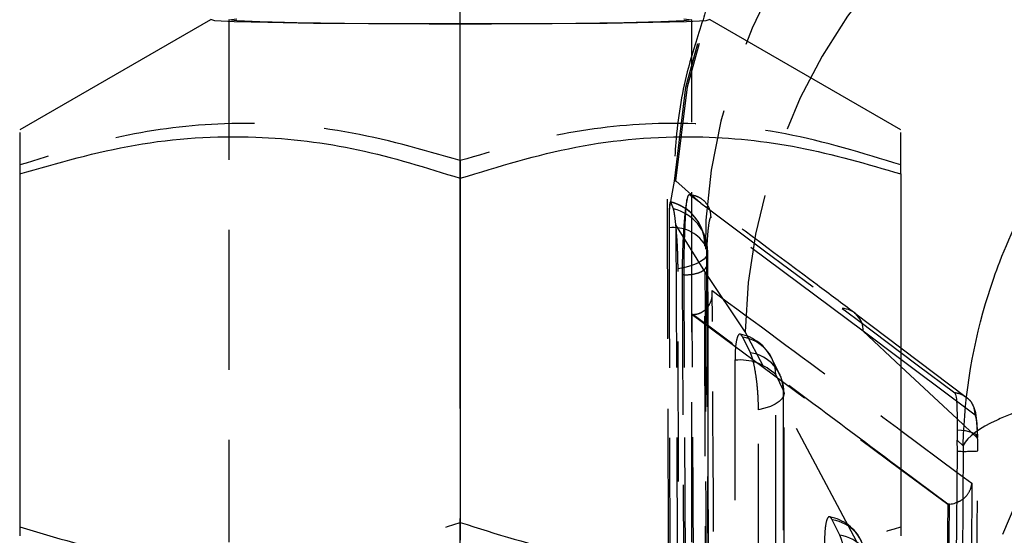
# Model space of a CAD drawing. Extents: x 39 to 407, y 33 to 280.
# Tile 32 of 48: x 216.07 to 225.01, y 258.34 to 263.02. Entities that reach past the tile are written whole.
import ezdxf

# ---------------------------------------------------------------- set-up
doc = ezdxf.new("R2010")
doc.units = 0
doc.linetypes.add('CENTERX2', pattern=[20.32, 12.7, -2.54, 2.54, -2.54])
doc.linetypes.add('HIDDEN', pattern=[1.905, 1.27, -0.635])
doc.layers.get('0').update_dxf_attribs({"linetype": 'CONTINUOUS'})
doc.styles.add('SLDTEXTSTYLE0', font='TXT', dxfattribs={"width": 0.75})
doc.dimstyles.new('SLDDIMSTYLE4', dxfattribs={"dimtxt": 3.5, "dimasz": 3.302, "dimexe": 0, "dimexo": 0.0625, "dimgap": 0.875, "dimtad": 1, "dimdec": 3, "dimrnd": 1e-09, "dimzin": 12, "dimtxsty": 'SLDTEXTSTYLE0', "dimsah": 1, "dimcen": 0.09, "dimazin": 3, "dimtfac": 1, "dimtdec": 3, "dimtofl": 0, "dimtmove": 0, "dimatfit": 3, "dimtolj": 1, "dimtzin": 12})

# ---------------------------------------------------------------- blocks, each defined once
blk = doc.blocks.new('_D_14')
at = {"color": 179, "linetype": 'CONTINUOUS'}
for p, q in [((220.0736, 259.4947), (220.0736, 272.0139)), ((245.0736, 259.4947), (245.0736, 272.0139)), ((245.0736, 271.0139), (220.0736, 271.0139))]:
    blk.add_line(p, q, dxfattribs=at)
for points in [[(220.0736, 271.0139), (223.3756, 270.5059), (223.3756, 271.5219)], [(245.0736, 271.0139), (241.7716, 271.5219), (241.7716, 270.5059)]]:
    blk.add_solid(points, dxfattribs=at)
at = {"color": 179, "linetype": 'CONTINUOUS', "insert": (227.6544, 275.5256, 32.1543), "char_height": 3.5, "attachment_point": 1, "style": 'SLDTEXTSTYLE0'}
blk.add_mtext('25', dxfattribs=at)

msp = doc.modelspace()

# ---------------------------------------------------------------- linework, layer by layer
at = {"color": 7, "linetype": 'CONTINUOUS'}
for p, q in [((217.8067, 263.0213), (216.0736, 262.0213)), ((224.0736, 262.0213), (222.3405, 263.0213)), ((216.0736, 261.6228), (216.0736, 258.3378)), ((224.0736, 261.6228), (224.0736, 258.3378)), ((220.0736, 261.5825), (220.0736, 258.2975)), ((224.5843, 259.2955), (224.5851, 259.2066)), ((224.5851, 259.2066), (224.6381, 259.1562)), ((224.5853, 259.1056), (224.5851, 259.2066)), ((224.578, 258.0216), (224.5853, 259.1056)), ((224.0736, 258.9397), (224.4978, 258.6248)), ((224.4978, 258.6248), (224.4927, 258.0216)), ((224.4993, 258.6248), (224.4978, 258.6248)), ((224.5135, 258.6253), (224.4993, 258.6248))]:
    msp.add_line(p, q, dxfattribs=at)
at = {"color": 7, "linetype": 'HIDDEN'}
for p, q in [((217.9736, 263.0201), (217.9736, 258.2808)), ((222.1736, 258.2808), (222.1736, 263.0201)), ((220.0736, 261.7437), (220.0736, 261.5825)), ((221.971, 261.3067), (222.0182, 261.5555)), ((222.0182, 261.5555), (222.0307, 261.5609)), ((222.0307, 261.5609), (222.258, 261.3557)), ((222.046, 257.9603), (222.0307, 261.5609)), ((221.9513, 261.3943), (221.9621, 257.9597)), ((222.008, 261.304), (221.9834, 261.3652)), ((222.258, 261.3557), (222.1527, 261.434)), ((223.7312, 260.1956), (222.347, 261.2252)), ((222.2945, 260.7371), (222.0302, 261.1594)), ((222.2929, 260.9851), (222.318, 260.9274)), ((222.659, 260.1882), (222.2945, 260.7371)), ((222.0877, 260.7053), (222.1018, 257.9609)), ((222.1049, 260.7053), (222.0877, 260.7053)), ((222.1194, 257.9611), (222.1049, 260.7053)), ((222.1845, 260.3469), (222.1781, 260.3468)), ((222.1781, 260.3468), (224.0736, 258.9397)), ((222.1918, 257.9622), (222.1781, 260.3468)), ((224.6649, 259.5938), (223.6492, 260.3613)), ((224.6165, 256.5109), (222.659, 260.1882)), ((224.0736, 259.8753), (223.7312, 260.1956)), ((224.0736, 259.9385), (223.7312, 260.1956)), ((222.7064, 259.9999), (222.6379, 260.1396)), ((222.9368, 259.7991), (223.0053, 259.6594)), ((224.7484, 259.4318), (224.5774, 259.5602)), ((224.7697, 259.224), (224.5831, 259.3986)), ((224.584, 258.9137), (224.7173, 258.8145)), ((223.5189, 258.3429), (223.4504, 258.4826))]:
    msp.add_line(p, q, dxfattribs=at)
at = {"color": 8, "linetype": 'CONTINUOUS'}
for p, q in [((224.5774, 259.5602), (224.0736, 259.9385)), ((224.5831, 259.3986), (224.0736, 259.8753)), ((224.0736, 259.2936), (224.584, 258.9137)), ((224.6381, 259.1562), (224.6318, 258.0216)), ((224.4993, 258.6248), (224.0736, 258.9427))]:
    msp.add_line(p, q, dxfattribs=at)
at = {"color": 179, "linetype": 'CENTERX2'}
msp.add_line((220.0736, 139.5123), (220.0736, 258.4947), dxfattribs=at)
at = {"color": 7, "linetype": 'CONTINUOUS', "flags": 128}
for points in [[(222.3371, 263.0226), (222.3014, 263.0127), (222.1257, 263.0033), (221.8211, 262.9949), (221.4067, 262.9881), (220.9085, 262.9833), (220.3579, 262.9809), (219.7894, 262.9809), (219.2387, 262.9833), (218.7405, 262.9881), (218.3261, 262.9949), (218.0215, 263.0033), (217.8458, 263.0127), (217.8101, 263.0226)], [(222.1021, 263.0296), (222.1736, 263.0201), (222.1021, 263.0107), (221.8923, 263.0018), (221.5585, 262.9942), (221.1236, 262.9884), (220.6171, 262.9847), (220.0736, 262.9835), (219.5301, 262.9847), (219.0236, 262.9884), (218.5887, 262.9942), (218.255, 263.0018), (218.0452, 263.0107), (217.9736, 263.0201), (218.0452, 263.0296)], [(224.0736, 260.0018), (224.2218, 259.8911), (224.5637, 259.6348)]]:
    msp.add_lwpolyline(points, dxfattribs=at)
at = {"color": 7, "linetype": 'HIDDEN', "flags": 128}
for points in [[(222.0182, 261.5555), (222.1205, 262.4107), (222.2896, 263.0286)], [(222.0307, 261.5609), (222.1352, 262.414), (222.3044, 263.0273)], [(222.258, 261.3557), (222.3132, 261.3147), (222.836, 260.9255), (223.5385, 260.4017)], [(221.9685, 261.1335), (221.9702, 260.3944), (221.9774, 257.4172), (221.9921, 251.5916)], [(222.318, 260.9274), (222.3179, 260.9009), (222.307, 260.8748), (222.2856, 260.8497), (222.2543, 260.8263), (222.2139, 260.8052), (222.1655, 260.7871), (222.1104, 260.7723), (222.05, 260.7613)], [(222.3135, 251.4422), (222.3118, 252.1866), (222.3052, 255.1642), (222.2929, 260.9851)], [(222.318, 260.9274), (222.3193, 260.1831), (222.3247, 257.2055), (222.3358, 251.3779)], [(222.0644, 251.2126), (222.0633, 251.9453), (222.0586, 254.9226), (222.05, 260.7613)], [(223.5385, 260.4017), (223.5686, 260.3793), (223.6993, 260.2817), (224.0736, 260.0018)], [(222.5669, 259.9312), (222.5669, 259.1869), (222.5667, 256.21), (222.5663, 250.6751)], [(222.9708, 259.8083), (222.9228, 259.9061), (222.9023, 259.948)], [(222.9362, 250.5431), (222.9362, 251.2873), (222.9364, 254.2642), (222.9368, 259.7991)], [(223.0053, 259.6594), (223.0122, 259.6329), (223.0081, 259.6063), (222.9932, 259.5804), (222.9679, 259.5557), (222.9329, 259.5331), (222.8891, 259.513), (222.8377, 259.4961), (222.78, 259.4828)], [(223.0053, 259.6594), (223.0053, 258.9152), (223.0051, 255.9383), (223.0047, 250.461)], [(223.0117, 250.4311), (223.0121, 256.87), (223.0123, 259.6295)], [(224.7703, 259.2298), (224.7703, 259.2311), (224.7645, 259.3541), (224.7524, 259.453), (224.7355, 259.5084), (224.7101, 259.5528), (224.6735, 259.5909), (224.6724, 259.5918), (224.6719, 259.5921), (224.6717, 259.5923), (224.6716, 259.5924), (224.6716, 259.5924), (224.6716, 259.5924), (224.6716, 259.5924), (224.6716, 259.5924), (224.671, 259.5929)], [(222.7795, 250.2844), (222.7796, 251.0286), (222.7797, 254.0055), (222.78, 259.4828)], [(224.7697, 259.224), (224.7689, 259.2377), (224.7604, 259.251), (224.7445, 259.2632), (224.7219, 259.274), (224.6934, 259.2829), (224.6601, 259.2896), (224.6233, 259.2938), (224.5843, 259.2955)]]:
    msp.add_lwpolyline(points, dxfattribs=at)
at = {"color": 8, "linetype": 'CONTINUOUS', "flags": 128}
msp.add_lwpolyline([(224.5089, 258.0216), (224.5135, 258.6248), (224.5135, 258.6253), (224.5135, 258.6253)], dxfattribs=at)
at = {"color": 7, "linetype": 'HIDDEN'}
for centre, radius, start, end in [((227.4959, 260.877), 5.2032, 102.37797, 181.54049), ((227.8822, 260.0769), 5.2244, 102.33718, 178.77952), ((229.8394, 256.4007), 5.2241, 102.3333, 178.79154), ((221.8877, 260.9743), 0.406, 21.62162, 76.67618), ((221.8951, 260.9773), 0.3978, 1.12417, 77.18722), ((221.9236, 260.9186), 0.3945, 1.28117, 77.65543), ((222.0075, 260.7902), 0.3456, 34.3378, 96.48423), ((221.9133, 260.9139), 0.406, 0.09844, 24.1498), ((223.5299, 260.2006), 0.2014, 358.58769, 87.54902), ((222.5378, 259.7692), 0.406, 26.12389, 79.20926), ((222.5884, 259.7947), 0.3484, 0.72026, 81.84357), ((222.6153, 259.4826), 0.4511, 44.54446, 96.15281), ((222.6569, 259.655), 0.3484, 0.72033, 81.84399), ((222.6063, 259.6295), 0.406, 359.99649, 26.12372), ((224.6488, 261.2747), 2.17, 268.32367, 273.22155), ((223.3504, 258.1122), 0.406, 26.12136, 79.21243), ((223.401, 258.1377), 0.3484, 0.72453, 81.84736), ((223.4695, 257.998), 0.3484, 0.72519, 81.84757)]:
    msp.add_arc(centre, radius, start, end, dxfattribs=at)
at = {"color": 7, "linetype": 'CONTINUOUS'}
for points, knots in [([(226.1646, 266.3993), (225.9409, 266.3507), (225.473, 266.2489), (224.7981, 265.9632), (224.1339, 265.5687), (223.5325, 265.0684), (223.017, 264.4855), (222.6202, 263.8592), (222.3766, 263.3677), (222.2939, 263.0813), (222.2768, 263.0218)], [0, 0, 0, 0, 0.1269424, 0.2653871, 0.4045423, 0.5546025, 0.6977285, 0.834512, 0.9655999, 1, 1, 1, 1]), ([(224.6381, 259.1562), (224.6382, 259.161), (224.6502, 259.6232), (224.7464, 260.1927), (225.0272, 260.9968), (225.326, 261.6102), (225.8245, 262.3107), (226.43, 262.9103), (227.2989, 263.5512), (228.0558, 263.8096), (228.5436, 263.9762)], [0, 0, 0, 0, 0.002186, 0.212878, 0.260505, 0.390893, 0.521272, 0.646832, 0.772382, 1, 1, 1, 1]), ([(216.0736, 261.9981), (216.0736, 261.9994), (216.0736, 262.0029), (216.0736, 261.8309), (216.0736, 261.6706), (216.0736, 261.6228)], [0, 0, 0, 0, 0.300405, 0.791421, 1, 1, 1, 1]), ([(224.0736, 261.6228), (224.0736, 261.6706), (224.0736, 261.8281), (224.0736, 262.0011), (224.0736, 261.9983), (224.0736, 261.9972)], [0, 0, 0, 0, 0.2085735, 0.6873403, 1, 1, 1, 1]), ([(216.0736, 261.6228), (216.4208, 261.7224), (217.1226, 261.924), (218.1625, 261.9898), (219.1566, 261.8678), (219.7661, 261.6782), (220.0736, 261.5825)], [0, 0, 0, 0, 0.264595, 0.534927, 0.765333, 1, 1, 1, 1]), ([(220.0736, 261.5825), (220.4208, 261.6891), (221.1226, 261.9048), (222.1625, 261.9916), (223.1566, 261.8896), (223.7661, 261.7123), (224.0736, 261.6228)], [0, 0, 0, 0, 0.2645953, 0.5349276, 0.7653328, 1, 1, 1, 1]), ([(224.5637, 259.6348), (224.5678, 259.6259), (224.5761, 259.6078), (224.5817, 259.5109), (224.5835, 259.3982), (224.5841, 259.3199), (224.5843, 259.2955)], [0, 0, 0, 0, 0.284203, 0.576, 0.867823, 1, 1, 1, 1]), ([(224.5135, 258.6253), (224.5331, 258.6275), (224.5579, 258.6303), (224.578, 258.6404), (224.5822, 258.6426)], [0, 0, 0, 0, 0.788843, 1, 1, 1, 1])]:
    msp.add_open_spline(points, degree=3, knots=knots, dxfattribs=at)
at = {"color": 7, "linetype": 'HIDDEN'}
for points, knots in [([(222.2768, 263.0218), (222.2256, 262.8654), (222.1071, 262.503), (222.019, 261.9551), (222.0126, 261.5684), (222.0098, 261.3981)], [0, 0, 0, 0, 0.297998, 0.690805, 1, 1, 1, 1]), ([(220.0736, 261.7437), (219.7264, 261.8434), (219.0246, 262.0449), (217.9847, 262.1107), (216.9906, 261.9887), (216.3811, 261.7991), (216.0736, 261.7034)], [0, 0, 0, 0, 0.264595, 0.534928, 0.765333, 1, 1, 1, 1]), ([(224.0736, 261.7034), (223.7264, 261.8101), (223.0246, 262.0257), (221.9847, 262.1125), (220.9906, 262.0105), (220.3811, 261.8332), (220.0736, 261.7437)], [0, 0, 0, 0, 0.264595, 0.534927, 0.765332, 1, 1, 1, 1]), ([(221.9806, 261.3648), (221.9793, 261.3658), (221.9757, 261.3685), (221.9726, 261.3394), (221.9712, 261.3116), (221.971, 261.3067)], [0, 0, 0, 0, 0.3025124, 0.8774848, 1, 1, 1, 1]), ([(222.1319, 261.3938), (222.1291, 261.3795), (222.1211, 261.3394), (222.1086, 261.2329), (222.0968, 261.0743), (222.0893, 260.8971), (222.0874, 260.7726), (222.0876, 260.7121), (222.0877, 260.7055)], [0, 0, 0, 0, 0.118149, 0.332697, 0.54698, 0.760672, 0.973711, 1, 1, 1, 1]), ([(222.1049, 260.7056), (222.105, 260.7617), (222.1053, 260.874), (222.1098, 261.0532), (222.1166, 261.2141), (222.1244, 261.331), (222.1298, 261.3757), (222.1319, 261.3938)], [0, 0, 0, 0, 0.213216, 0.427065, 0.640147, 0.853701, 1, 1, 1, 1]), ([(222.1527, 261.434), (222.1475, 261.4323), (222.1407, 261.4302), (222.1336, 261.4007), (222.1319, 261.3938)], [0, 0, 0, 0, 0.765715, 1, 1, 1, 1]), ([(222.1527, 261.434), (222.1726, 261.4316), (222.2149, 261.4264), (222.2731, 261.3935), (222.3136, 261.3484), (222.3422, 261.2915), (222.3452, 261.2508), (222.347, 261.2252)], [0, 0, 0, 0, 0.188957, 0.402807, 0.618042, 0.759142, 1, 1, 1, 1]), ([(223.6505, 260.3617), (223.538, 260.446), (223.0781, 260.7909), (222.6147, 261.1344), (222.2646, 261.3939)], [0, 0, 0, 0, 0.244659, 1, 1, 1, 1]), ([(221.971, 261.3067), (221.9703, 261.2858), (221.9687, 261.2395), (221.9686, 261.1711), (221.9685, 261.1335)], [0, 0, 0, 0, 0.450473, 1, 1, 1, 1]), ([(222.0302, 261.1594), (222.0267, 261.1913), (222.0198, 261.2551), (222.0124, 261.2925), (222.0086, 261.3024), (222.008, 261.304)], [0, 0, 0, 0, 0.457271, 0.914446, 1, 1, 1, 1]), ([(222.347, 261.2252), (222.3468, 261.2254), (222.3437, 261.2276), (222.3372, 261.2182), (222.3276, 261.1695), (222.3188, 261.0912), (222.312, 260.9925), (222.3076, 260.8831), (222.3072, 260.8144), (222.3071, 260.7801)], [0, 0, 0, 0, 0.011446, 0.17679, 0.341932, 0.506668, 0.670984, 0.835827, 1, 1, 1, 1]), ([(222.05, 260.7613), (222.0496, 260.8012), (222.0487, 260.8833), (222.0422, 261.0158), (222.0352, 261.1078), (222.031, 261.1513), (222.0302, 261.1594)], [0, 0, 0, 0, 0.297634, 0.6126159, 0.9272922, 1, 1, 1, 1]), ([(222.2848, 261.0783), (222.2789, 261.0914), (222.2704, 261.1102), (222.2678, 261.1177), (222.267, 261.12)], [0, 0, 0, 0, 0.700422, 1, 1, 1, 1]), ([(222.3369, 251.3664), (222.3347, 252.4715), (222.3284, 255.6542), (222.3233, 258.837), (222.32, 260.9146)], [0, 0, 0, 0, 0.347219, 1, 1, 1, 1]), ([(222.1049, 260.7058), (222.13, 260.707), (222.1802, 260.7093), (222.2448, 260.7262), (222.2923, 260.7504), (222.3022, 260.7701), (222.3071, 260.7799)], [0, 0, 0, 0, 0.249996, 0.499993, 0.750001, 1, 1, 1, 1]), ([(222.2945, 260.7371), (222.3002, 258.8978), (222.3108, 255.4624), (222.3218, 252.0258), (222.327, 250.4292)], [0, 0, 0, 0, 0.535379, 1, 1, 1, 1]), ([(222.3071, 260.7801), (222.3077, 260.6561), (222.3108, 260.0358), (222.3241, 257.4307), (222.3385, 254.7015), (222.3508, 252.4685), (222.3521, 252.2204)], [0, 0, 0, 0, 0.043477, 0.217388, 0.913028, 1, 1, 1, 1]), ([(222.1845, 260.3469), (222.1974, 260.3478), (222.2266, 260.35), (222.2714, 260.3681), (222.3221, 260.4085), (222.357, 260.4761), (222.3625, 260.5328), (222.3599, 260.5625), (222.3599, 260.5631)], [0, 0, 0, 0, 0.084473, 0.191487, 0.360725, 0.667063, 0.993488, 1, 1, 1, 1]), ([(222.4046, 252.6637), (222.4038, 252.7878), (222.4002, 253.408), (222.3848, 256.0412), (222.371, 258.5502), (222.3599, 260.5631)], [0, 0, 0, 0, 0.047113, 0.235562, 1, 1, 1, 1]), ([(222.3599, 260.5631), (222.7567, 260.2704), (223.3298, 259.8477), (223.8986, 259.4239), (224.0736, 259.2936)], [0, 0, 0, 0, 0.692434, 1, 1, 1, 1]), ([(224.0736, 258.9427), (223.8313, 259.1239), (223.2041, 259.5928), (222.5722, 260.0605), (222.1845, 260.3468), (222.1845, 260.3469)], [0, 0, 0, 0, 0.3862727, 0.9999248, 1, 1, 1, 1]), ([(222.6379, 260.1396), (222.6312, 260.1505), (222.6163, 260.1747), (222.5955, 260.1649), (222.5784, 260.1132), (222.5685, 260.0305), (222.5674, 259.9613), (222.5669, 259.9312)], [0, 0, 0, 0, 0.180188, 0.3975, 0.614815, 0.832136, 1, 1, 1, 1]), ([(222.78, 259.4828), (222.78, 259.4833), (222.78, 259.5243), (222.7772, 259.6121), (222.7651, 259.7454), (222.7465, 259.8659), (222.7259, 259.9534), (222.7121, 259.9864), (222.7064, 259.9999)], [0, 0, 0, 0, 0.0030815, 0.2151724, 0.4272649, 0.6393581, 0.8514522, 1, 1, 1, 1]), ([(224.6645, 259.5931), (224.6515, 259.6033), (224.622, 259.6265), (224.5846, 259.6318), (224.5637, 259.6348)], [0, 0, 0, 0, 0.440847, 1, 1, 1, 1]), ([(224.7484, 259.4318), (224.7453, 259.4582), (224.7393, 259.511), (224.7047, 259.5688), (224.6732, 259.5878), (224.6645, 259.5931)], [0, 0, 0, 0, 0.419325, 0.838651, 1, 1, 1, 1]), ([(224.7697, 259.224), (224.7693, 259.2378), (224.768, 259.2845), (224.7639, 259.3534), (224.7569, 259.4146), (224.7512, 259.4261), (224.7484, 259.4318)], [0, 0, 0, 0, 0.121279, 0.413494, 0.707093, 1, 1, 1, 1]), ([(224.7707, 259.1081), (224.7707, 259.1427), (224.7707, 259.1823), (224.7698, 259.2193), (224.7697, 259.224)], [0, 0, 0, 0, 0.8727286, 1, 1, 1, 1]), ([(224.7168, 251.6719), (224.7179, 251.8072), (224.7234, 252.4837), (224.7429, 254.9624), (224.7586, 257.3059), (224.7707, 259.1081)], [0, 0, 0, 0, 0.054587, 0.272933, 1, 1, 1, 1]), ([(224.5822, 258.6426), (224.5943, 258.6478), (224.6306, 258.6634), (224.6793, 258.7097), (224.7085, 258.7638), (224.716, 258.8016), (224.7172, 258.8139), (224.7173, 258.8145)], [0, 0, 0, 0, 0.142635, 0.428642, 0.81418, 0.990176, 1, 1, 1, 1]), ([(224.7173, 258.8145), (224.7088, 257.6817), (224.6919, 255.4117), (224.6721, 253.1417), (224.6621, 252.0045)], [0, 0, 0, 0, 0.499048, 1, 1, 1, 1]), ([(223.4504, 258.4826), (223.4437, 258.4935), (223.4289, 258.5176), (223.4081, 258.5079), (223.391, 258.4561), (223.3811, 258.3735), (223.38, 258.3043), (223.3795, 258.2741)], [0, 0, 0, 0, 0.180187, 0.397507, 0.614821, 0.83214, 1, 1, 1, 1]), ([(216.0736, 258.4184), (216.3984, 258.3218), (217.054, 258.1269), (217.7317, 258.0966), (218.0736, 258.0814)], [0, 0, 0, 0, 0.495458, 1, 1, 1, 1]), ([(218.0736, 258.0814), (218.121, 258.0823), (218.48, 258.0891), (219.1569, 258.1739), (219.7662, 258.3632), (220.0736, 258.4587)], [0, 0, 0, 0, 0.070048, 0.530762, 1, 1, 1, 1]), ([(220.0736, 258.4587), (220.3984, 258.3556), (221.054, 258.1475), (221.7317, 258.1035), (222.0736, 258.0814)], [0, 0, 0, 0, 0.495458, 1, 1, 1, 1]), ([(222.0736, 258.0814), (222.121, 258.0813), (222.48, 258.0809), (223.1569, 258.1521), (223.7662, 258.3291), (224.0736, 258.4184)], [0, 0, 0, 0, 0.070047, 0.530763, 1, 1, 1, 1]), ([(223.5926, 257.8257), (223.5918, 257.8679), (223.5902, 257.9522), (223.5778, 258.0867), (223.5594, 258.2072), (223.5386, 258.2957), (223.5247, 258.329), (223.5189, 258.3429)], [0, 0, 0, 0, 0.212098, 0.424193, 0.636288, 0.848387, 1, 1, 1, 1])]:
    msp.add_open_spline(points, degree=3, knots=knots, dxfattribs=at)
at = {"color": 8, "linetype": 'CONTINUOUS'}
msp.add_open_spline([(226.8236, 259.8053), (226.7682, 259.7991), (226.4732, 259.7663), (226.0099, 259.6878), (225.4656, 259.5716), (225.1329, 259.4679), (224.8057, 259.3321), (224.6769, 259.2356), (224.6385, 259.157), (224.6381, 259.1562)], degree=3, knots=[0, 0, 0, 0, 0.042909, 0.228695, 0.421603, 0.614524, 0.685013, 0.996767, 1, 1, 1, 1], dxfattribs=at)

# ---------------------------------------------------------------- dimensions: what is measured, and where the dimension line sits
at = {"color": 179, "linetype": 'CONTINUOUS'}
dim = msp.add_linear_dim(base=(220.0736, 271.0139), p1=(245.0736, 258.4947), p2=(220.0736, 258.4947), dimstyle='SLDDIMSTYLE4', dxfattribs=at)
dim.commit()
dim.dimension.update_dxf_attribs({"geometry": '_D_14', "text_midpoint": (231.6623, 271.0139), "dimtype": 160})

doc.saveas('drawing.dxf')
